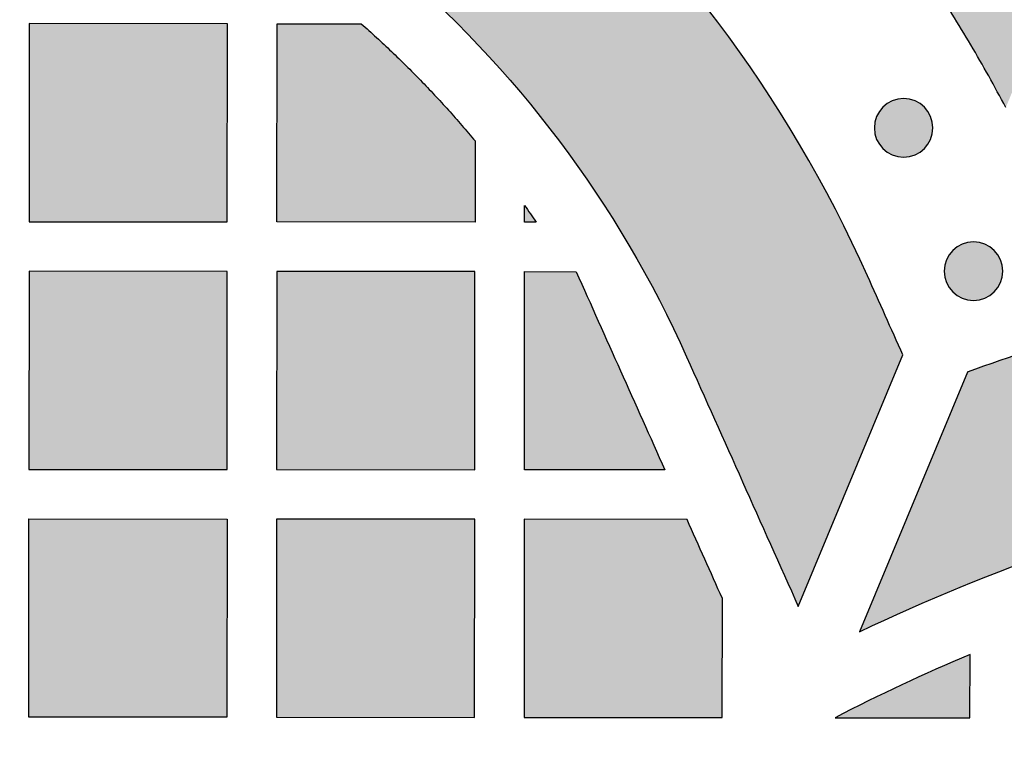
# Model space of a CAD drawing. Header units: millimetres. Extents: x -3873 to -97, y 912 to 4165.
# Tile 15 of 256: x -3747 to -3688, y 1157 to 1201. Entities that reach past the tile are written whole.
import ezdxf

# ---------------------------------------------------------------- set-up
doc = ezdxf.new("R2010")
doc.units = ezdxf.units.MM
doc.layers.add('pattern', color=7, linetype='Continuous', true_color=0x000000)

msp = doc.modelspace()

# ---------------------------------------------------------------- hatches: boundary and pattern name
at = {"layer": 'pattern'}
for points in [[(-3687.7, 1195.935), (-3688.745, 1197.862), (-3689.839, 1199.768), (-3690.979, 1201.65), (-3692.166, 1203.507), (-3693.399, 1205.337), (-3694.677, 1207.138), (-3695.998, 1208.909), (-3697.362, 1210.649), (-3698.767, 1212.355), (-3700.213, 1214.026), (-3701.698, 1215.661), (-3703.22, 1217.258), (-3704.778, 1218.817), (-3706.371, 1220.336), (-3707.997, 1221.813), (-3709.654, 1223.249), (-3711.152, 1224.481), (-3712.688, 1225.675), (-3714.26, 1226.828), (-3715.866, 1227.94), (-3717.504, 1229.009), (-3719.174, 1230.034), (-3720.872, 1231.012), (-3722.597, 1231.944), (-3724.348, 1232.827), (-3726.122, 1233.662), (-3727.916, 1234.446), (-3729.73, 1235.18), (-3731.56, 1235.862), (-3733.405, 1236.493), (-3735.262, 1237.071), (-3737.13, 1237.597), (-3739.105, 1238.089), (-3741.103, 1238.519), (-3743.121, 1238.884), (-3745.154, 1239.183), (-3747.202, 1239.415), (-3749.259, 1239.58), (-3751.322, 1239.677), (-3753.389, 1239.706), (-3755.456, 1239.666), (-3757.519, 1239.558), (-3759.575, 1239.382), (-3761.621, 1239.138), (-3763.654, 1238.828), (-3765.669, 1238.452), (-3767.665, 1238.012), (-3769.637, 1237.509), (-3770.984, 1237.127), (-3772.327, 1236.718), (-3773.665, 1236.281), (-3774.997, 1235.817), (-3776.324, 1235.325), (-3777.643, 1234.805), (-3778.954, 1234.258), (-3780.256, 1233.684), (-3781.549, 1233.083), (-3782.831, 1232.455), (-3784.101, 1231.8), (-3785.36, 1231.119), (-3786.605, 1230.413), (-3787.837, 1229.681), (-3789.054, 1228.924), (-3790.256, 1228.142), (-3791.442, 1227.337), (-3792.611, 1226.507), (-3793.763, 1225.655), (-3794.897, 1224.78), (-3796.011, 1223.883), (-3797.107, 1222.965), (-3798.182, 1222.026), (-3799.237, 1221.067), (-3800.27, 1220.088), (-3801.282, 1219.091), (-3802.272, 1218.076), (-3803.239, 1217.043), (-3804.183, 1215.994), (-3805.104, 1214.93), (-3806.001, 1213.85), (-3806.874, 1212.756), (-3806.785, 1214.19), (-3806.66, 1215.625), (-3806.5, 1217.058), (-3806.305, 1218.489), (-3806.074, 1219.917), (-3805.807, 1221.34), (-3805.506, 1222.757), (-3805.17, 1224.166), (-3804.798, 1225.567), (-3804.393, 1226.958), (-3803.954, 1228.337), (-3803.481, 1229.704), (-3802.976, 1231.058), (-3802.438, 1232.396), (-3801.868, 1233.718), (-3801.268, 1235.024), (-3799.673, 1236.209), (-3798.048, 1237.359), (-3796.392, 1238.471), (-3794.707, 1239.544), (-3792.995, 1240.578), (-3791.257, 1241.57), (-3789.495, 1242.522), (-3787.71, 1243.43), (-3785.903, 1244.296), (-3784.077, 1245.117), (-3782.232, 1245.893), (-3780.37, 1246.624), (-3778.494, 1247.31), (-3776.605, 1247.948), (-3774.704, 1248.541), (-3772.793, 1249.086), (-3770.441, 1249.686), (-3768.062, 1250.211), (-3765.659, 1250.659), (-3763.236, 1251.029), (-3760.797, 1251.319), (-3758.346, 1251.529), (-3755.886, 1251.658), (-3753.422, 1251.706), (-3750.958, 1251.672), (-3748.497, 1251.556), (-3746.045, 1251.359), (-3743.604, 1251.082), (-3741.179, 1250.726), (-3738.774, 1250.291), (-3736.392, 1249.779), (-3734.037, 1249.191), (-3731.853, 1248.577), (-3729.681, 1247.9), (-3727.524, 1247.163), (-3725.383, 1246.365), (-3723.263, 1245.507), (-3721.164, 1244.59), (-3719.09, 1243.614), (-3717.043, 1242.581), (-3715.025, 1241.492), (-3713.039, 1240.347), (-3711.087, 1239.149), (-3709.171, 1237.899), (-3707.293, 1236.599), (-3705.455, 1235.25), (-3703.659, 1233.854), (-3701.907, 1232.413), (-3700.477, 1231.182), (-3699.068, 1229.923), (-3697.681, 1228.638), (-3696.317, 1227.327), (-3694.975, 1225.99), (-3693.658, 1224.628), (-3692.365, 1223.242), (-3691.098, 1221.833), (-3689.856, 1220.4), (-3688.641, 1218.945), (-3687.454, 1217.469), (-3686.293, 1215.973), (-3685.162, 1214.456), (-3684.058, 1212.92), (-3682.985, 1211.366), (-3681.94, 1209.794)], [(-3799.672, 1202.284), (-3785.722, 1200.635), (-3785.164, 1201.238), (-3784.594, 1201.833), (-3784.013, 1202.419), (-3783.42, 1202.996), (-3782.816, 1203.563), (-3782.201, 1204.12), (-3781.575, 1204.668), (-3780.939, 1205.205), (-3780.292, 1205.731), (-3779.635, 1206.246), (-3778.969, 1206.75), (-3778.293, 1207.243), (-3777.609, 1207.723), (-3776.915, 1208.192), (-3776.213, 1208.648), (-3775.503, 1209.092), (-3774.785, 1209.523), (-3774.059, 1209.941), (-3773.327, 1210.346), (-3772.587, 1210.738), (-3771.842, 1211.116), (-3771.09, 1211.481), (-3770.333, 1211.831), (-3769.57, 1212.168), (-3768.803, 1212.491), (-3768.031, 1212.8), (-3767.254, 1213.095), (-3766.475, 1213.375), (-3765.691, 1213.641), (-3764.905, 1213.893), (-3764.117, 1214.13), (-3763.326, 1214.354), (-3762.111, 1214.663), (-3760.883, 1214.934), (-3759.642, 1215.166), (-3758.391, 1215.357), (-3757.132, 1215.506), (-3755.866, 1215.615), (-3754.596, 1215.681), (-3753.324, 1215.706), (-3752.052, 1215.688), (-3750.782, 1215.629), (-3749.516, 1215.527), (-3748.255, 1215.384), (-3747.003, 1215.2), (-3745.762, 1214.975), (-3744.532, 1214.711), (-3743.316, 1214.408), (-3742.081, 1214.06), (-3740.853, 1213.678), (-3739.633, 1213.261), (-3738.423, 1212.81), (-3737.224, 1212.325), (-3736.037, 1211.806), (-3734.864, 1211.254), (-3733.707, 1210.67), (-3732.566, 1210.054), (-3731.443, 1209.407), (-3730.339, 1208.73), (-3729.256, 1208.023), (-3728.194, 1207.287), (-3727.155, 1206.525), (-3726.139, 1205.735), (-3725.148, 1204.921), (-3723.724, 1203.682), (-3722.332, 1202.402), (-3720.972, 1201.079), (-3719.647, 1199.717), (-3718.359, 1198.315), (-3717.109, 1196.877), (-3715.9, 1195.402), (-3714.732, 1193.894), (-3713.606, 1192.353), (-3712.525, 1190.782), (-3711.489, 1189.182), (-3710.5, 1187.556), (-3709.558, 1185.906), (-3708.665, 1184.233), (-3707.82, 1182.539), (-3707.025, 1180.828), (-3700.263, 1165.704), (-3693.93, 1180.943), (-3696.072, 1185.73), (-3697.008, 1187.745), (-3698.002, 1189.737), (-3699.053, 1191.706), (-3700.162, 1193.649), (-3701.326, 1195.563), (-3702.545, 1197.445), (-3703.817, 1199.294), (-3705.142, 1201.107), (-3706.517, 1202.883), (-3707.94, 1204.618), (-3709.411, 1206.311), (-3710.927, 1207.96), (-3712.486, 1209.564), (-3714.086, 1211.12), (-3715.725, 1212.628), (-3717.401, 1214.085), (-3718.646, 1215.108), (-3719.922, 1216.1), (-3721.227, 1217.058), (-3722.561, 1217.982), (-3723.922, 1218.869), (-3725.308, 1219.72), (-3726.719, 1220.533), (-3728.152, 1221.307), (-3729.606, 1222.041), (-3731.079, 1222.734), (-3732.57, 1223.385), (-3734.076, 1223.995), (-3735.597, 1224.562), (-3737.129, 1225.085), (-3738.672, 1225.566), (-3740.223, 1226.002), (-3741.818, 1226.4), (-3743.432, 1226.747), (-3745.062, 1227.042), (-3746.705, 1227.283), (-3748.359, 1227.471), (-3750.02, 1227.604), (-3751.687, 1227.683), (-3753.357, 1227.706), (-3755.026, 1227.674), (-3756.693, 1227.586), (-3758.354, 1227.444), (-3760.006, 1227.247), (-3761.648, 1226.997), (-3763.276, 1226.693), (-3764.888, 1226.338), (-3766.481, 1225.931), (-3767.709, 1225.582), (-3768.933, 1225.206), (-3770.152, 1224.801), (-3771.366, 1224.368), (-3772.574, 1223.908), (-3773.775, 1223.42), (-3774.968, 1222.904), (-3776.152, 1222.361), (-3777.325, 1221.791), (-3778.488, 1221.194), (-3779.639, 1220.57), (-3780.777, 1219.92), (-3781.902, 1219.244), (-3783.012, 1218.543), (-3784.107, 1217.817), (-3785.185, 1217.067), (-3786.247, 1216.293), (-3787.291, 1215.495), (-3788.316, 1214.675), (-3789.322, 1213.833), (-3790.308, 1212.969), (-3791.273, 1212.085), (-3792.217, 1211.181), (-3793.14, 1210.258), (-3794.04, 1209.317), (-3794.916, 1208.358), (-3795.77, 1207.382), (-3796.6, 1206.391), (-3797.405, 1205.384), (-3798.186, 1204.364), (-3798.942, 1203.33)], [(-3734.831, 1201.006), (-3746.831, 1201.016), (-3746.842, 1189.016), (-3734.842, 1189.006)], [(-3719.838, 1193.904), (-3719.842, 1188.993), (-3731.842, 1189.003), (-3731.831, 1201.003), (-3726.726, 1200.999), (-3725.807, 1200.172), (-3724.903, 1199.327), (-3724.015, 1198.465), (-3723.144, 1197.585), (-3722.291, 1196.689), (-3721.455, 1195.776), (-3720.637, 1194.848)], [(-3692.632, 1193.438), (-3692.66, 1193.41), (-3692.689, 1193.383), (-3692.719, 1193.356), (-3692.75, 1193.33), (-3692.782, 1193.304), (-3692.814, 1193.279), (-3692.848, 1193.254), (-3692.882, 1193.23), (-3692.917, 1193.207), (-3692.952, 1193.184), (-3692.989, 1193.162), (-3693.026, 1193.141), (-3693.064, 1193.121), (-3693.103, 1193.101), (-3693.142, 1193.082), (-3693.182, 1193.064), (-3693.223, 1193.047), (-3693.265, 1193.031), (-3693.307, 1193.016), (-3693.349, 1193.002), (-3693.392, 1192.989), (-3693.435, 1192.977), (-3693.479, 1192.966), (-3693.524, 1192.956), (-3693.568, 1192.948), (-3693.613, 1192.94), (-3693.659, 1192.934), (-3693.704, 1192.928), (-3693.75, 1192.924), (-3693.795, 1192.921), (-3693.841, 1192.92), (-3693.887, 1192.919), (-3693.933, 1192.92), (-3693.979, 1192.921), (-3694.025, 1192.924), (-3694.071, 1192.929), (-3694.116, 1192.934), (-3694.161, 1192.94), (-3694.206, 1192.948), (-3694.251, 1192.957), (-3694.295, 1192.967), (-3694.339, 1192.978), (-3694.382, 1192.99), (-3694.425, 1193.003), (-3694.468, 1193.017), (-3694.51, 1193.032), (-3694.551, 1193.048), (-3694.592, 1193.066), (-3694.632, 1193.084), (-3694.671, 1193.102), (-3694.71, 1193.122), (-3694.748, 1193.143), (-3694.785, 1193.164), (-3694.822, 1193.186), (-3694.858, 1193.209), (-3694.892, 1193.232), (-3694.926, 1193.256), (-3694.96, 1193.281), (-3694.992, 1193.306), (-3695.024, 1193.332), (-3695.054, 1193.358), (-3695.084, 1193.385), (-3695.113, 1193.412), (-3695.141, 1193.44), (-3695.169, 1193.468), (-3695.196, 1193.497), (-3695.223, 1193.527), (-3695.249, 1193.558), (-3695.275, 1193.589), (-3695.3, 1193.622), (-3695.325, 1193.655), (-3695.349, 1193.689), (-3695.372, 1193.724), (-3695.395, 1193.76), (-3695.417, 1193.796), (-3695.438, 1193.834), (-3695.458, 1193.872), (-3695.478, 1193.91), (-3695.497, 1193.95), (-3695.515, 1193.99), (-3695.532, 1194.031), (-3695.548, 1194.072), (-3695.563, 1194.114), (-3695.577, 1194.157), (-3695.59, 1194.2), (-3695.602, 1194.243), (-3695.613, 1194.287), (-3695.623, 1194.331), (-3695.631, 1194.376), (-3695.639, 1194.421), (-3695.645, 1194.466), (-3695.651, 1194.512), (-3695.655, 1194.557), (-3695.658, 1194.603), (-3695.659, 1194.649), (-3695.66, 1194.695), (-3695.659, 1194.741), (-3695.658, 1194.787), (-3695.655, 1194.832), (-3695.65, 1194.878), (-3695.645, 1194.924), (-3695.639, 1194.969), (-3695.631, 1195.014), (-3695.622, 1195.058), (-3695.612, 1195.103), (-3695.601, 1195.147), (-3695.589, 1195.19), (-3695.576, 1195.233), (-3695.562, 1195.275), (-3695.547, 1195.317), (-3695.531, 1195.359), (-3695.513, 1195.399), (-3695.496, 1195.439), (-3695.477, 1195.479), (-3695.457, 1195.518), (-3695.436, 1195.556), (-3695.415, 1195.593), (-3695.393, 1195.629), (-3695.37, 1195.665), (-3695.347, 1195.7), (-3695.323, 1195.734), (-3695.298, 1195.767), (-3695.273, 1195.8), (-3695.247, 1195.831), (-3695.221, 1195.862), (-3695.194, 1195.892), (-3695.167, 1195.921), (-3695.139, 1195.949), (-3695.111, 1195.976), (-3695.082, 1196.004), (-3695.052, 1196.03), (-3695.021, 1196.057), (-3694.99, 1196.082), (-3694.957, 1196.107), (-3694.924, 1196.132), (-3694.89, 1196.156), (-3694.855, 1196.179), (-3694.819, 1196.202), (-3694.783, 1196.224), (-3694.745, 1196.245), (-3694.707, 1196.266), (-3694.669, 1196.286), (-3694.629, 1196.304), (-3694.589, 1196.322), (-3694.548, 1196.339), (-3694.507, 1196.355), (-3694.465, 1196.37), (-3694.422, 1196.384), (-3694.379, 1196.397), (-3694.336, 1196.409), (-3694.292, 1196.42), (-3694.248, 1196.43), (-3694.203, 1196.439), (-3694.158, 1196.447), (-3694.113, 1196.453), (-3694.067, 1196.458), (-3694.022, 1196.462), (-3693.976, 1196.465), (-3693.93, 1196.467), (-3693.884, 1196.468), (-3693.838, 1196.467), (-3693.792, 1196.465), (-3693.747, 1196.462), (-3693.701, 1196.458), (-3693.656, 1196.453), (-3693.61, 1196.446), (-3693.565, 1196.438), (-3693.521, 1196.43), (-3693.476, 1196.42), (-3693.432, 1196.409), (-3693.389, 1196.397), (-3693.346, 1196.384), (-3693.304, 1196.369), (-3693.262, 1196.354), (-3693.22, 1196.338), (-3693.18, 1196.321), (-3693.14, 1196.303), (-3693.1, 1196.284), (-3693.061, 1196.264), (-3693.023, 1196.244), (-3692.986, 1196.223), (-3692.95, 1196.201), (-3692.914, 1196.178), (-3692.879, 1196.154), (-3692.845, 1196.13), (-3692.812, 1196.106), (-3692.779, 1196.08), (-3692.748, 1196.055), (-3692.717, 1196.028), (-3692.687, 1196.002), (-3692.658, 1195.974), (-3692.63, 1195.947), (-3692.603, 1195.919), (-3692.575, 1195.89), (-3692.549, 1195.86), (-3692.522, 1195.829), (-3692.497, 1195.797), (-3692.472, 1195.765), (-3692.447, 1195.732), (-3692.423, 1195.697), (-3692.4, 1195.662), (-3692.377, 1195.627), (-3692.355, 1195.59), (-3692.334, 1195.553), (-3692.313, 1195.515), (-3692.293, 1195.476), (-3692.275, 1195.437), (-3692.257, 1195.397), (-3692.24, 1195.356), (-3692.224, 1195.314), (-3692.209, 1195.273), (-3692.195, 1195.23), (-3692.182, 1195.187), (-3692.17, 1195.144), (-3692.159, 1195.1), (-3692.149, 1195.055), (-3692.14, 1195.011), (-3692.132, 1194.966), (-3692.126, 1194.92), (-3692.121, 1194.875), (-3692.117, 1194.829), (-3692.114, 1194.784), (-3692.112, 1194.738), (-3692.111, 1194.692), (-3692.112, 1194.646), (-3692.114, 1194.6), (-3692.117, 1194.554), (-3692.121, 1194.508), (-3692.126, 1194.463), (-3692.133, 1194.418), (-3692.141, 1194.373), (-3692.149, 1194.328), (-3692.159, 1194.284), (-3692.17, 1194.24), (-3692.182, 1194.197), (-3692.196, 1194.154), (-3692.21, 1194.111), (-3692.225, 1194.069), (-3692.241, 1194.028), (-3692.258, 1193.987), (-3692.276, 1193.947), (-3692.295, 1193.908), (-3692.315, 1193.869), (-3692.335, 1193.831), (-3692.356, 1193.794), (-3692.378, 1193.757), (-3692.401, 1193.722), (-3692.425, 1193.687), (-3692.449, 1193.653), (-3692.473, 1193.619), (-3692.499, 1193.587), (-3692.524, 1193.555), (-3692.551, 1193.525), (-3692.577, 1193.495), (-3692.605, 1193.466)], [(-3716.14, 1188.99), (-3716.842, 1188.99), (-3716.841, 1189.999)], [(-3688.399, 1184.761), (-3688.428, 1184.734), (-3688.457, 1184.707), (-3688.486, 1184.68), (-3688.517, 1184.654), (-3688.549, 1184.628), (-3688.581, 1184.603), (-3688.615, 1184.578), (-3688.649, 1184.554), (-3688.684, 1184.531), (-3688.719, 1184.508), (-3688.756, 1184.486), (-3688.793, 1184.465), (-3688.831, 1184.444), (-3688.87, 1184.425), (-3688.909, 1184.406), (-3688.95, 1184.388), (-3688.99, 1184.371), (-3689.032, 1184.355), (-3689.074, 1184.34), (-3689.116, 1184.326), (-3689.159, 1184.313), (-3689.203, 1184.301), (-3689.246, 1184.29), (-3689.291, 1184.28), (-3689.335, 1184.271), (-3689.38, 1184.264), (-3689.426, 1184.257), (-3689.471, 1184.252), (-3689.517, 1184.248), (-3689.563, 1184.245), (-3689.608, 1184.243), (-3689.654, 1184.243), (-3689.7, 1184.243), (-3689.746, 1184.245), (-3689.792, 1184.248), (-3689.838, 1184.252), (-3689.883, 1184.258), (-3689.928, 1184.264), (-3689.973, 1184.272), (-3690.018, 1184.281), (-3690.062, 1184.291), (-3690.106, 1184.302), (-3690.15, 1184.314), (-3690.193, 1184.327), (-3690.235, 1184.341), (-3690.277, 1184.356), (-3690.318, 1184.372), (-3690.359, 1184.389), (-3690.399, 1184.407), (-3690.438, 1184.426), (-3690.477, 1184.446), (-3690.515, 1184.466), (-3690.552, 1184.488), (-3690.589, 1184.51), (-3690.625, 1184.533), (-3690.66, 1184.556), (-3690.694, 1184.58), (-3690.727, 1184.605), (-3690.759, 1184.63), (-3690.791, 1184.656), (-3690.822, 1184.682), (-3690.851, 1184.709), (-3690.88, 1184.736), (-3690.909, 1184.764), (-3690.936, 1184.792), (-3690.963, 1184.821), (-3690.99, 1184.851), (-3691.016, 1184.881), (-3691.042, 1184.913), (-3691.067, 1184.946), (-3691.092, 1184.979), (-3691.116, 1185.013), (-3691.139, 1185.048), (-3691.162, 1185.084), (-3691.184, 1185.12), (-3691.205, 1185.157), (-3691.225, 1185.195), (-3691.245, 1185.234), (-3691.264, 1185.274), (-3691.282, 1185.314), (-3691.299, 1185.355), (-3691.315, 1185.396), (-3691.33, 1185.438), (-3691.344, 1185.48), (-3691.357, 1185.523), (-3691.369, 1185.567), (-3691.38, 1185.611), (-3691.39, 1185.655), (-3691.399, 1185.7), (-3691.406, 1185.745), (-3691.413, 1185.79), (-3691.418, 1185.835), (-3691.422, 1185.881), (-3691.425, 1185.927), (-3691.427, 1185.973), (-3691.427, 1186.019), (-3691.427, 1186.065), (-3691.425, 1186.11), (-3691.422, 1186.156), (-3691.418, 1186.202), (-3691.412, 1186.247), (-3691.406, 1186.293), (-3691.398, 1186.338), (-3691.389, 1186.382), (-3691.379, 1186.426), (-3691.368, 1186.47), (-3691.356, 1186.514), (-3691.343, 1186.557), (-3691.329, 1186.599), (-3691.314, 1186.641), (-3691.298, 1186.682), (-3691.281, 1186.723), (-3691.263, 1186.763), (-3691.244, 1186.803), (-3691.224, 1186.841), (-3691.204, 1186.879), (-3691.182, 1186.917), (-3691.16, 1186.953), (-3691.137, 1186.989), (-3691.114, 1187.024), (-3691.09, 1187.058), (-3691.065, 1187.091), (-3691.04, 1187.123), (-3691.014, 1187.155), (-3690.988, 1187.186), (-3690.961, 1187.216), (-3690.934, 1187.245), (-3690.906, 1187.273), (-3690.878, 1187.3), (-3690.849, 1187.327), (-3690.819, 1187.354), (-3690.788, 1187.38), (-3690.757, 1187.406), (-3690.724, 1187.431), (-3690.691, 1187.456), (-3690.657, 1187.48), (-3690.622, 1187.503), (-3690.586, 1187.526), (-3690.55, 1187.548), (-3690.512, 1187.569), (-3690.474, 1187.59), (-3690.436, 1187.609), (-3690.396, 1187.628), (-3690.356, 1187.646), (-3690.315, 1187.663), (-3690.274, 1187.679), (-3690.232, 1187.694), (-3690.19, 1187.708), (-3690.147, 1187.721), (-3690.103, 1187.733), (-3690.059, 1187.744), (-3690.015, 1187.754), (-3689.97, 1187.763), (-3689.925, 1187.77), (-3689.88, 1187.777), (-3689.835, 1187.782), (-3689.789, 1187.786), (-3689.743, 1187.789), (-3689.697, 1187.791), (-3689.651, 1187.791), (-3689.605, 1187.791), (-3689.56, 1187.789), (-3689.514, 1187.786), (-3689.468, 1187.782), (-3689.423, 1187.776), (-3689.377, 1187.77), (-3689.332, 1187.762), (-3689.288, 1187.753), (-3689.243, 1187.743), (-3689.2, 1187.732), (-3689.156, 1187.72), (-3689.113, 1187.707), (-3689.071, 1187.693), (-3689.029, 1187.678), (-3688.987, 1187.662), (-3688.947, 1187.645), (-3688.907, 1187.627), (-3688.867, 1187.608), (-3688.829, 1187.588), (-3688.791, 1187.568), (-3688.753, 1187.546), (-3688.717, 1187.524), (-3688.681, 1187.502), (-3688.646, 1187.478), (-3688.612, 1187.454), (-3688.579, 1187.429), (-3688.546, 1187.404), (-3688.515, 1187.378), (-3688.484, 1187.352), (-3688.454, 1187.325), (-3688.425, 1187.298), (-3688.397, 1187.271), (-3688.37, 1187.242), (-3688.343, 1187.213), (-3688.316, 1187.183), (-3688.29, 1187.153), (-3688.264, 1187.121), (-3688.239, 1187.089), (-3688.214, 1187.055), (-3688.19, 1187.021), (-3688.167, 1186.986), (-3688.144, 1186.95), (-3688.122, 1186.914), (-3688.101, 1186.877), (-3688.08, 1186.839), (-3688.061, 1186.8), (-3688.042, 1186.76), (-3688.024, 1186.72), (-3688.007, 1186.68), (-3687.991, 1186.638), (-3687.976, 1186.596), (-3687.962, 1186.554), (-3687.949, 1186.511), (-3687.937, 1186.467), (-3687.926, 1186.423), (-3687.916, 1186.379), (-3687.907, 1186.334), (-3687.9, 1186.289), (-3687.893, 1186.244), (-3687.888, 1186.199), (-3687.884, 1186.153), (-3687.881, 1186.107), (-3687.879, 1186.061), (-3687.879, 1186.016), (-3687.879, 1185.97), (-3687.881, 1185.924), (-3687.884, 1185.878), (-3687.888, 1185.832), (-3687.894, 1185.787), (-3687.9, 1185.742), (-3687.908, 1185.697), (-3687.917, 1185.652), (-3687.926, 1185.608), (-3687.937, 1185.564), (-3687.95, 1185.52), (-3687.963, 1185.477), (-3687.977, 1185.435), (-3687.992, 1185.393), (-3688.008, 1185.352), (-3688.025, 1185.311), (-3688.043, 1185.271), (-3688.062, 1185.231), (-3688.082, 1185.193), (-3688.102, 1185.155), (-3688.124, 1185.117), (-3688.146, 1185.081), (-3688.168, 1185.045), (-3688.192, 1185.01), (-3688.216, 1184.976), (-3688.241, 1184.943), (-3688.266, 1184.911), (-3688.292, 1184.879), (-3688.318, 1184.848), (-3688.345, 1184.818), (-3688.372, 1184.789)], [(-3746.844, 1186.016), (-3746.855, 1174.016), (-3734.855, 1174.006), (-3734.844, 1186.006)], [(-3731.844, 1186.003), (-3731.855, 1174.003), (-3719.855, 1173.993), (-3719.844, 1185.993)], [(-3713.718, 1185.987), (-3708.345, 1173.983), (-3716.855, 1173.99), (-3716.844, 1185.99)], [(-3623.876, 1162.045), (-3623.388, 1161.547), (-3622.908, 1161.04), (-3622.437, 1160.524), (-3621.975, 1159.999), (-3621.521, 1159.466), (-3621.078, 1158.924), (-3620.644, 1158.374), (-3620.219, 1157.817), (-3619.805, 1157.252), (-3619.401, 1156.68), (-3619.007, 1156.101), (-3618.624, 1155.515), (-3618.252, 1154.923), (-3617.891, 1154.325), (-3617.541, 1153.721), (-3617.201, 1153.112), (-3616.637, 1152.043), (-3616.099, 1150.956), (-3615.589, 1149.853), (-3615.108, 1148.736), (-3614.655, 1147.604), (-3614.233, 1146.46), (-3613.84, 1145.304), (-3613.478, 1144.137), (-3613.147, 1142.962), (-3612.848, 1141.778), (-3612.58, 1140.588), (-3612.344, 1139.392), (-3612.14, 1138.193), (-3611.968, 1136.99), (-3611.828, 1135.786), (-3611.72, 1134.581), (-3611.635, 1133.328), (-3611.574, 1132.072), (-3611.536, 1130.814), (-3611.521, 1129.554), (-3611.529, 1128.294), (-3611.561, 1127.033), (-3611.615, 1125.772), (-3611.694, 1124.513), (-3611.795, 1123.255), (-3611.92, 1121.999), (-3612.067, 1120.747), (-3612.238, 1119.498), (-3612.432, 1118.253), (-3612.648, 1117.013), (-3612.887, 1115.778), (-3613.148, 1114.55), (-3613.918, 1111.304), (-3614.782, 1108.078), (-3615.739, 1104.875), (-3616.788, 1101.7), (-3617.927, 1098.556), (-3619.155, 1095.447), (-3620.471, 1092.378), (-3621.872, 1089.35), (-3606.127, 1095.861), (-3604.758, 1099.822), (-3603.518, 1103.827), (-3602.41, 1107.871), (-3601.434, 1111.946), (-3601.127, 1113.39), (-3600.846, 1114.842), (-3600.592, 1116.299), (-3600.364, 1117.763), (-3600.163, 1119.231), (-3599.99, 1120.704), (-3599.843, 1122.18), (-3599.724, 1123.659), (-3599.632, 1125.14), (-3599.568, 1126.622), (-3599.531, 1128.104), (-3599.521, 1129.587), (-3599.538, 1131.068), (-3599.583, 1132.547), (-3599.655, 1134.023), (-3599.754, 1135.497), (-3599.891, 1137.015), (-3600.067, 1138.533), (-3600.284, 1140.049), (-3600.541, 1141.561), (-3600.839, 1143.068), (-3601.176, 1144.568), (-3601.554, 1146.06), (-3601.971, 1147.542), (-3602.427, 1149.012), (-3602.922, 1150.469), (-3603.455, 1151.911), (-3604.025, 1153.338), (-3604.632, 1154.746), (-3605.275, 1156.136), (-3605.953, 1157.506), (-3606.664, 1158.854), (-3607.107, 1159.65), (-3607.565, 1160.439), (-3608.037, 1161.22), (-3608.523, 1161.993), (-3609.023, 1162.758), (-3609.538, 1163.515), (-3610.065, 1164.262), (-3610.607, 1165), (-3611.161, 1165.728), (-3611.728, 1166.446), (-3612.308, 1167.153), (-3612.899, 1167.85), (-3613.503, 1168.536), (-3614.119, 1169.21), (-3614.746, 1169.872), (-3615.383, 1170.523), (-3616.033, 1171.162), (-3616.694, 1171.79), (-3617.367, 1172.406), (-3618.052, 1173.011), (-3618.747, 1173.604), (-3619.454, 1174.185), (-3620.171, 1174.754), (-3620.898, 1175.309), (-3621.635, 1175.852), (-3622.381, 1176.381), (-3623.137, 1176.896), (-3623.901, 1177.398), (-3624.673, 1177.885), (-3625.454, 1178.359), (-3626.242, 1178.818), (-3627.037, 1179.262), (-3628.384, 1179.976), (-3629.752, 1180.656), (-3631.141, 1181.301), (-3632.549, 1181.911), (-3633.974, 1182.484), (-3635.416, 1183.019), (-3636.872, 1183.516), (-3638.341, 1183.975), (-3639.822, 1184.395), (-3641.313, 1184.775), (-3642.813, 1185.115), (-3644.319, 1185.415), (-3645.831, 1185.675), (-3647.347, 1185.895), (-3648.864, 1186.074), (-3650.382, 1186.213), (-3651.855, 1186.314), (-3653.332, 1186.389), (-3654.811, 1186.436), (-3656.292, 1186.457), (-3657.774, 1186.449), (-3659.256, 1186.415), (-3660.739, 1186.353), (-3662.22, 1186.264), (-3663.699, 1186.147), (-3665.175, 1186.003), (-3666.648, 1185.832), (-3668.117, 1185.634), (-3669.581, 1185.409), (-3671.039, 1185.157), (-3672.491, 1184.879), (-3673.936, 1184.574), (-3678.013, 1183.605), (-3682.058, 1182.504), (-3686.065, 1181.271), (-3690.028, 1179.909), (-3696.567, 1164.176), (-3693.537, 1165.572), (-3690.465, 1166.882), (-3687.354, 1168.105), (-3684.208, 1169.238), (-3681.031, 1170.281), (-3677.827, 1171.233), (-3674.599, 1172.091), (-3671.352, 1172.856), (-3670.123, 1173.115), (-3668.888, 1173.351), (-3667.648, 1173.566), (-3666.403, 1173.757), (-3665.154, 1173.926), (-3663.901, 1174.071), (-3662.645, 1174.193), (-3661.387, 1174.293), (-3660.127, 1174.369), (-3658.866, 1174.421), (-3657.605, 1174.451), (-3656.345, 1174.457), (-3655.085, 1174.439), (-3653.827, 1174.399), (-3652.571, 1174.336), (-3651.318, 1174.249), (-3650.114, 1174.139), (-3648.91, 1173.997), (-3647.708, 1173.823), (-3646.508, 1173.617), (-3645.313, 1173.378), (-3644.123, 1173.109), (-3642.94, 1172.807), (-3641.765, 1172.474), (-3640.6, 1172.11), (-3639.444, 1171.715), (-3638.301, 1171.291), (-3637.17, 1170.836), (-3636.053, 1170.353), (-3634.951, 1169.841), (-3633.866, 1169.301), (-3632.797, 1168.735), (-3632.188, 1168.395), (-3631.585, 1168.043), (-3630.988, 1167.681), (-3630.396, 1167.308), (-3629.811, 1166.924), (-3629.233, 1166.529), (-3628.661, 1166.124), (-3628.097, 1165.709), (-3627.541, 1165.284), (-3626.992, 1164.849), (-3626.451, 1164.404), (-3625.919, 1163.95), (-3625.395, 1163.487), (-3624.879, 1163.015), (-3624.373, 1162.534)], [(-3746.857, 1171.016), (-3734.857, 1171.006), (-3734.868, 1159.006), (-3746.868, 1159.016)], [(-3731.857, 1171.003), (-3731.868, 1159.003), (-3719.868, 1158.993), (-3719.857, 1170.993)], [(-3704.861, 1166.191), (-3707.002, 1170.981), (-3716.857, 1170.99), (-3716.868, 1158.99), (-3704.868, 1158.98)], [(-3689.865, 1162.801), (-3691.937, 1161.906), (-3693.991, 1160.969), (-3696.026, 1159.992), (-3698.041, 1158.974), (-3689.868, 1158.967)]]:
    msp.add_hatch(color=256, dxfattribs=at).paths.add_polyline_path(points, flags=0)

# ---------------------------------------------------------------- linework, layer by layer
for p, q in [((-3731.842, 1189.003), (-3731.831, 1201.003)), ((-3731.831, 1201.003), (-3726.726, 1200.999)), ((-3719.842, 1188.993), (-3731.842, 1189.003)), ((-3700.263, 1165.704), (-3693.93, 1180.943)), ((-3690.028, 1179.909), (-3696.567, 1164.176))]:
    msp.add_line(p, q, dxfattribs=at)
for points in [[(-3734.831, 1201.006), (-3746.831, 1201.016), (-3746.842, 1189.016), (-3734.842, 1189.006)], [(-3746.844, 1186.016), (-3746.855, 1174.016), (-3734.855, 1174.006), (-3734.844, 1186.006)], [(-3731.844, 1186.003), (-3731.855, 1174.003), (-3719.855, 1173.993), (-3719.844, 1185.993)], [(-3746.857, 1171.016), (-3734.857, 1171.006), (-3734.868, 1159.006), (-3746.868, 1159.016)], [(-3731.857, 1171.003), (-3731.868, 1159.003), (-3719.868, 1158.993), (-3719.857, 1170.993)]]:
    msp.add_lwpolyline(points, close=True, dxfattribs=at)
for points in [[(-3716.14, 1188.99), (-3716.842, 1188.99), (-3716.841, 1189.999)], [(-3708.345, 1173.983), (-3716.855, 1173.99), (-3716.844, 1185.99), (-3713.718, 1185.987)], [(-3707.002, 1170.981), (-3716.857, 1170.99), (-3716.868, 1158.99), (-3704.868, 1158.98), (-3704.861, 1166.191)], [(-3698.041, 1158.974), (-3689.868, 1158.967), (-3689.865, 1162.801)]]:
    msp.add_lwpolyline(points, dxfattribs=at)
at = {"layer": 'pattern', "extrusion": (0, 0, -1)}
for centre in [(3693.886, 1194.693), (3689.653, 1186.017)]:
    msp.add_circle(centre, 1.774, dxfattribs=at)
at = {"layer": 'pattern'}
for centre, radius, start, end in [((-3328.367, 1457.006), 399.7, 184.05614, 220.87519), ((-3768.946, 1153.112), 79.841, 24.11317, 49.78938), ((-22835.43, -7380.989), 20969.113, 24.0988152, 24.1131462), ((-3646.238, 1058.936), 128.655, 102.4325, 109.89956), ((-22835.613, -7381.07), 20953.313, 24.0741962, 24.0885442), ((-3646.238, 1058.936), 112.655, 112.78422, 117.37678)]:
    msp.add_arc(centre, radius, start, end, dxfattribs=at)
at = {"layer": 'pattern', "extrusion": (0, 0, -1)}
for centre, radius, start, end in [((3768.946, 1153.112), 67.841, 130.21062, 155.88682), ((3768.946, 1153.112), 63.841, 144.70426, 145.80709), ((22835.613, -7381.07), 20953.313, 155.8664998, 155.9024648), ((22835.595, -7381.062), 20957.293, 155.8868539, 155.9321468), ((3646.238, 1058.936), 116.655, 64.44133, 77.5675)]:
    msp.add_arc(centre, radius, start, end, dxfattribs=at)
at = {"layer": 'pattern'}
msp.add_rational_spline([(-3687.7, 1195.935), (-3696.023, 1211.725), (-3709.654, 1223.249), (-3721.783, 1233.503), (-3737.13, 1237.597), (-3753.395, 1241.936), (-3769.637, 1237.509), (-3792.365, 1231.314), (-3806.874, 1212.756)], [1, 0.98163196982, 1, 0.975776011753, 1, 0.965508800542, 1, 0.949062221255, 1], degree=2, knots=[-35.25962, -35.25962, -35.25962, 0, 0, 31.249243, 31.249243, 64.135935, 64.135935, 109.623951, 109.623951, 109.623951], dxfattribs=at)
for points, weights in [([(-3726.726, 1200.999), (-3723.006, 1197.719), (-3719.838, 1193.904)], [1, 0.996996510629, 1]), ([(-3799.709, 1198.247), (-3762.903, 1131.194), (-3708.937, 1077.132)], [1, 0.990039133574, 1]), ([(-3700.444, 1085.61), (-3750.105, 1135.359), (-3784.984, 1196.506)], [1, 0.991158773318, 1])]:
    msp.add_rational_spline(points, weights, degree=2, dxfattribs=at)
msp.add_open_spline([(-3719.838, 1193.904), (-3719.84, 1191.455), (-3719.842, 1188.993)], degree=2, dxfattribs=at)

doc.saveas('drawing.dxf')
